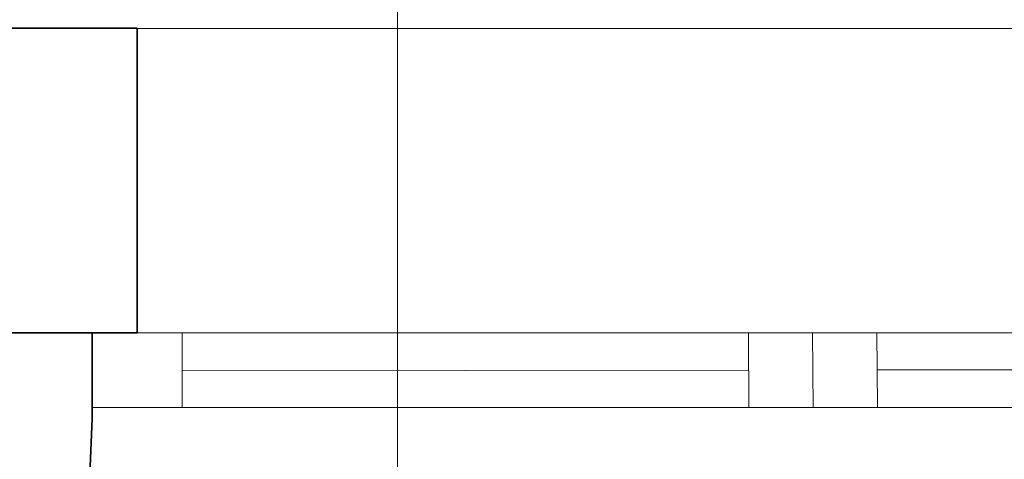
# Model space of a CAD drawing. Extents: x -297 to 573, y -46 to 548.
# Tile 117 of 256: x -21.54 to -6.21, y 458.41 to 465.25. Entities that reach past the tile are written whole.
import ezdxf

# ---------------------------------------------------------------- set-up
doc = ezdxf.new("R2010")
doc.units = 0
doc.layers.get('0').update_dxf_attribs({"lineweight": 35})
doc.layers.add('5_EG-BESTAND', color=7, linetype='Continuous', lineweight=25)
doc.layers.add('5_EG-NEU', color=7, linetype='Continuous', lineweight=25)
doc.layers.add('H_Ruecklauf_Beschriftung', color=5, linetype='Continuous', lineweight=18, true_color=0x0000ff)

# ---------------------------------------------------------------- blocks, each defined once
blk = doc.blocks.new('Referenz-A07ALD4Q1N', base_point=(-101.907, -12.836))
at = {"layer": '5_EG-BESTAND', "color": 0, "lineweight": 35}
for p, q in [((-23.114, 465.116), (-19.714, 465.117)), ((-19.714, 465.117), (-19.714, 460.377)), ((-19.714, 460.377), (-23.114, 460.376)), ((-23.114, 460.376), (-20.413, 460.376)), ((-20.414, 460.374), (-20.414, 459.037)), ((-20.414, 459.037), (-20.733, 452.11))]:
    blk.add_line(p, q, dxfattribs=at)
at = {"layer": '5_EG-BESTAND', "color": 0, "lineweight": 13}
for p, q in [((-19.714, 460.377), (-19.715, 465.114)), ((-19.715, 465.114), (-19.358, 465.114)), ((-19.358, 465.114), (25.383, 465.116)), ((-20.375, 460.374), (-19.714, 460.374))]:
    blk.add_line(p, q, dxfattribs=at)
at = {"layer": '5_EG-NEU', "color": 0, "lineweight": 13}
for p, q in [((-20.414, 459.214), (-20.414, 460.374)), ((-20.414, 460.374), (-19.014, 460.374)), ((-19.014, 460.373), (0.626, 460.375)), ((-19.014, 460.374), (-19.014, 459.214)), ((-19.014, 459.214), (-19.014, 460.373)), ((-10.198, 460.366), (-10.189, 459.207)), ((-9.198, 460.374), (-9.189, 459.215)), ((-8.198, 460.382), (-8.189, 459.222)), ((-10.193, 459.786), (-19.014, 459.794)), ((-8.193, 459.802), (0.626, 459.795)), ((-19.014, 459.214), (-20.414, 459.214)), ((0.626, 459.215), (-19.014, 459.214))]:
    blk.add_line(p, q, dxfattribs=at)
blk = doc.blocks.new('Bauteilbeschriftung-A07ALD6U1N', base_point=(-33.586, 447.733))
at = {"color": 0, "linetype": 'ByBlock', "lineweight": -2, "ltscale": 0.18}
blk.add_line((-15.66, 471.993), (-15.66, 447.733), dxfattribs=at)

msp = doc.modelspace()

# ---------------------------------------------------------------- block references
at = {"color": 251, "lineweight": 25, "ltscale": 0.25, "true_color": 0x585858}
msp.add_blockref('Referenz-A07ALD4Q1N', (-101.907, -12.836), dxfattribs=at)
at = {"layer": 'H_Ruecklauf_Beschriftung', "ltscale": 0.18}
msp.add_blockref('Bauteilbeschriftung-A07ALD6U1N', (-33.586, 447.733), dxfattribs=at)

doc.saveas('drawing.dxf')
